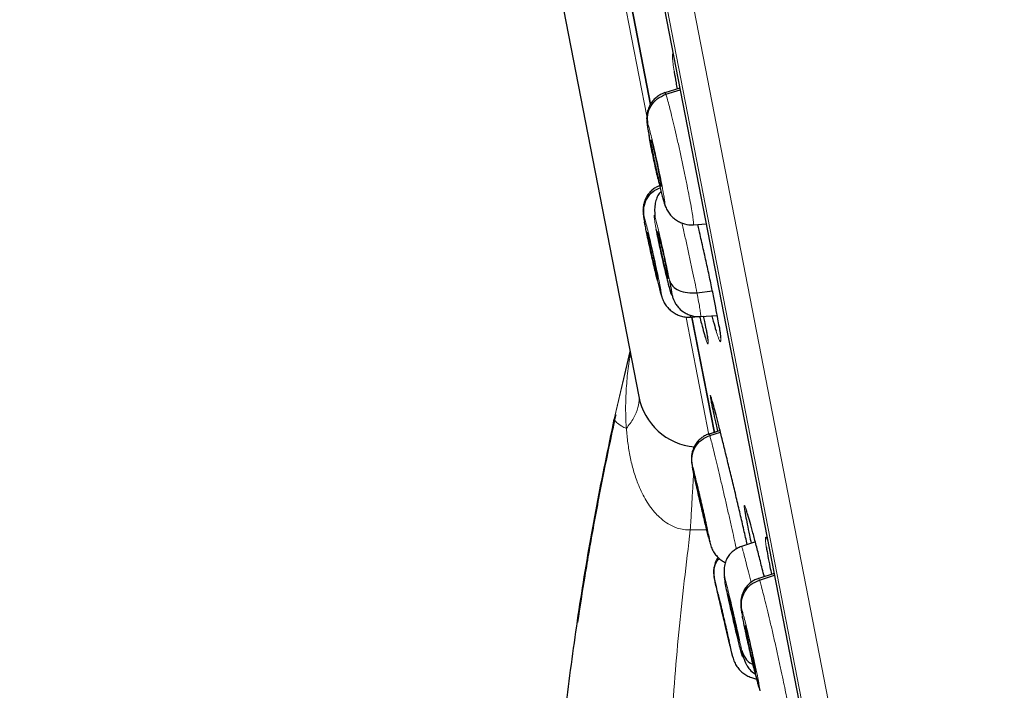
# Model space of a CAD drawing. Header units: millimetres. Extents: x 8 to 2427, y 12 to 2587.
# Tile 81 of 154: x 468 to 486, y 1813 to 1826. Entities that reach past the tile are written whole.
import ezdxf

# ---------------------------------------------------------------- set-up
doc = ezdxf.new("R2010")
doc.units = ezdxf.units.MM

msp = doc.modelspace()

# ---------------------------------------------------------------- linework, layer by layer
at = {"color": 252, "linetype": 'Continuous', "lineweight": 0}
for p, q in [((467.925, 1889.59), (485.857, 1797.336)), ((485.288, 1797.698), (467.532, 1889.041)), ((467.622, 1888.303), (485.095, 1798.415)), ((478.767, 1827.244), (479.347, 1824.259)), ((480.086, 1820.462), (480.515, 1818.254)), ((478.734, 1818.545), (479.029, 1819.822)), ((478.734, 1818.545), (479.03, 1819.817)), ((480.475, 1816.463), (480.166, 1816.462))]:
    msp.add_line(p, q, dxfattribs=at)
at = {"color": 7, "linetype": 'Continuous', "lineweight": 30}
for p, q in [((467.628, 1888.268), (485.087, 1798.45)), ((469.928, 1866.641), (479.194, 1818.974)), ((478.879, 1827.242), (479.416, 1824.478)), ((479.417, 1824.474), (478.879, 1827.239)), ((479.967, 1824.786), (479.685, 1824.694)), ((479.704, 1824.668), (479.973, 1824.755)), ((479.615, 1822.924), (479.61, 1822.935)), ((479.673, 1822.632), (479.695, 1822.561)), ((480.226, 1822.212), (480.465, 1822.228)), ((480.225, 1822.218), (480.223, 1822.21)), ((479.576, 1821.923), (479.596, 1821.929)), ((479.555, 1821.184), (479.55, 1821.194)), ((480.29, 1820.931), (480.582, 1820.964)), ((479.616, 1820.892), (479.63, 1820.85)), ((480.156, 1820.5), (480.182, 1820.502)), ((480.17, 1820.478), (480.169, 1820.471)), ((480.171, 1820.472), (480.417, 1820.489)), ((480.619, 1818.291), (480.195, 1820.47)), ((480.196, 1820.466), (480.619, 1818.29)), ((480.36, 1820.481), (480.673, 1820.503)), ((480.488, 1820.094), (480.491, 1820.076)), ((479.126, 1819.336), (479.129, 1819.321)), ((480.559, 1818.955), (480.56, 1818.952)), ((480.726, 1818.333), (480.522, 1818.267)), ((480.533, 1818.239), (480.733, 1818.303)), ((480.474, 1816.501), (480.47, 1816.512)), ((480.539, 1816.21), (480.547, 1816.186)), ((481.391, 1816.234), (481.129, 1816.149)), ((480.824, 1815.46), (480.822, 1815.544)), ((481.745, 1815.639), (481.454, 1815.545)), ((481.468, 1815.517), (481.751, 1815.608)), ((480.888, 1815.198), (480.897, 1815.201)), ((480.897, 1814.363), (480.894, 1814.374)), ((481.399, 1813.777), (481.394, 1813.788)), ((481.461, 1813.486), (481.476, 1813.44))]:
    msp.add_line(p, q, dxfattribs=at)
msp.add_arc((480.352, 1819.199), 1.18, 191, 264.6466, dxfattribs=at)
at = {"color": 252, "linetype": 'Continuous', "lineweight": 0}
for points, knots in [([(478.116, 1891.756), (478.12, 1891.734), (478.129, 1891.689), (478.199, 1891.328), (478.311, 1890.754), (478.467, 1889.948), (478.667, 1888.92), (478.909, 1887.674), (479.193, 1886.217), (479.516, 1884.555), (479.877, 1882.698), (480.274, 1880.653), (480.706, 1878.432), (481.17, 1876.046), (481.663, 1873.506), (482.184, 1870.826), (482.73, 1868.019), (483.298, 1865.098), (483.885, 1862.079), (484.488, 1858.977), (485.104, 1855.807), (485.73, 1852.585), (486.363, 1849.327), (487, 1846.05), (487.638, 1842.77), (488.273, 1839.503), (488.902, 1836.266), (489.522, 1833.075), (490.131, 1829.946), (490.724, 1826.895), (491.299, 1823.937), (491.853, 1821.087), (492.383, 1818.358), (492.887, 1815.766), (493.362, 1813.322), (493.806, 1811.04), (494.216, 1808.929), (494.59, 1807.002), (494.928, 1805.267), (495.225, 1803.738), (495.485, 1802.401), (495.622, 1801.694), (495.691, 1801.34)], [0, 0, 0, 0, 0.025, 0.05, 0.075, 0.1, 0.125, 0.15, 0.175, 0.2, 0.225, 0.25, 0.275, 0.3, 0.325, 0.35, 0.375, 0.4, 0.425, 0.45, 0.475, 0.5, 0.525, 0.55, 0.575, 0.6, 0.625, 0.65, 0.675, 0.7, 0.725, 0.75, 0.775, 0.8, 0.825, 0.85, 0.875, 0.9, 0.925, 0.95, 0.975, 1, 1, 1, 1]), ([(497.148, 1802.229), (497.11, 1802.426), (497.033, 1802.819), (496.902, 1803.493), (496.76, 1804.224), (496.605, 1805.02), (496.44, 1805.872), (496.264, 1806.778), (496.078, 1807.735), (495.881, 1808.748), (495.672, 1809.822), (495.452, 1810.956), (495.22, 1812.151), (494.978, 1813.397), (494.726, 1814.692), (494.466, 1816.027), (494.2, 1817.399), (493.927, 1818.803), (493.646, 1820.247), (493.356, 1821.738), (493.058, 1823.273), (492.751, 1824.852), (492.438, 1826.463), (492.119, 1828.103), (491.796, 1829.762), (491.471, 1831.435), (491.144, 1833.12), (490.813, 1834.824), (490.476, 1836.555), (490.135, 1838.311), (489.789, 1840.088), (489.442, 1841.875), (489.094, 1843.667), (488.747, 1845.45), (488.403, 1847.221), (488.061, 1848.978), (487.721, 1850.728), (487.381, 1852.479), (487.041, 1854.228), (486.702, 1855.971), (486.366, 1857.696), (486.035, 1859.402), (485.71, 1861.074), (485.391, 1862.712), (485.08, 1864.315), (484.774, 1865.889), (484.472, 1867.442), (484.175, 1868.971), (483.883, 1870.472), (483.599, 1871.935), (483.323, 1873.356), (483.056, 1874.725), (482.801, 1876.04), (482.556, 1877.301), (482.32, 1878.514), (482.093, 1879.684), (481.874, 1880.808), (481.665, 1881.885), (481.467, 1882.904), (481.28, 1883.865), (481.106, 1884.76), (480.945, 1885.589), (480.796, 1886.352), (480.66, 1887.052), (480.536, 1887.693), (480.423, 1888.271), (480.323, 1888.785), (480.237, 1889.231), (480.163, 1889.609), (480.103, 1889.917), (480.057, 1890.156), (480.024, 1890.325), (480.004, 1890.431), (480.001, 1890.444), (480, 1890.451)], [0, 0, 0, 0, 0.013945, 0.02789, 0.041835, 0.055781, 0.069728, 0.083426, 0.097126, 0.110826, 0.124528, 0.138481, 0.152437, 0.166395, 0.180356, 0.194319, 0.208035, 0.221754, 0.235476, 0.249202, 0.263181, 0.277165, 0.291153, 0.305146, 0.319147, 0.332905, 0.346672, 0.360448, 0.374234, 0.388281, 0.402337, 0.416398, 0.430461, 0.444524, 0.458331, 0.472132, 0.485923, 0.499702, 0.513718, 0.527724, 0.541722, 0.555714, 0.569704, 0.583443, 0.597184, 0.610928, 0.624677, 0.638684, 0.652696, 0.666713, 0.680732, 0.694752, 0.708523, 0.722296, 0.73607, 0.749845, 0.763872, 0.777899, 0.791927, 0.805955, 0.819984, 0.833763, 0.847543, 0.861323, 0.875104, 0.88909, 0.903078, 0.917066, 0.931055, 0.945045, 0.958784, 0.972523, 0.986262, 1, 1, 1, 1]), ([(479.841, 1825.437), (479.839, 1825.438), (479.83, 1825.441), (479.829, 1825.4), (479.832, 1825.331), (479.841, 1825.243), (479.854, 1825.155), (479.861, 1825.103)], [0, 0, 0, 0, 0.101756, 0.386343, 0.564522, 0.7427, 1, 1, 1, 1]), ([(479.688, 1824.695), (479.688, 1824.697), (479.689, 1824.705), (479.697, 1824.685), (479.704, 1824.668)], [0, 0, 0, 0, 0.140177, 1, 1, 1, 1]), ([(479.704, 1824.668), (479.711, 1824.646), (479.727, 1824.602), (479.761, 1824.478), (479.802, 1824.318), (479.849, 1824.125), (479.9, 1823.906), (479.954, 1823.669), (480.007, 1823.424), (480.058, 1823.181), (480.105, 1822.947), (480.147, 1822.733), (480.182, 1822.546), (480.208, 1822.395), (480.223, 1822.287), (480.229, 1822.226), (480.226, 1822.22), (480.225, 1822.218)], [0, 0, 0, 0, 0.069104, 0.138118, 0.20716, 0.276178, 0.345188, 0.414138, 0.483053, 0.55206, 0.621064, 0.689977, 0.758926, 0.827935, 0.896953, 0.965996, 1, 1, 1, 1]), ([(479.398, 1823.835), (479.394, 1823.854), (479.387, 1823.894), (479.378, 1823.943), (479.372, 1823.98), (479.364, 1824.026), (479.357, 1824.077), (479.354, 1824.117), (479.356, 1824.131), (479.364, 1824.114), (479.367, 1824.105)], [0, 0, 0, 0, 0.087507, 0.183998, 0.253015, 0.301243, 0.475846, 0.650504, 0.82504, 1, 1, 1, 1]), ([(479.367, 1824.105), (479.374, 1824.086), (479.387, 1824.047), (479.418, 1823.93), (479.455, 1823.778), (479.497, 1823.597), (479.541, 1823.401), (479.583, 1823.202), (479.62, 1823.015), (479.651, 1822.852), (479.673, 1822.724), (479.685, 1822.641), (479.686, 1822.604), (479.677, 1822.623), (479.673, 1822.632)], [0, 0, 0, 0, 0.083335, 0.166666, 0.249999, 0.333329, 0.416664, 0.500001, 0.583335, 0.666673, 0.750003, 0.833335, 0.916665, 1, 1, 1, 1]), ([(479.673, 1822.632), (479.668, 1822.645), (479.659, 1822.671), (479.638, 1822.747), (479.613, 1822.844), (479.586, 1822.954), (479.567, 1823.036), (479.558, 1823.073)], [0, 0, 0, 0, 0.207672, 0.414642, 0.621537, 0.828214, 1, 1, 1, 1]), ([(479.303, 1822.264), (479.299, 1822.288), (479.291, 1822.337), (479.286, 1822.375), (479.286, 1822.388), (479.293, 1822.371), (479.296, 1822.362)], [0, 0, 0, 0, 0.249882, 0.499836, 0.749612, 1, 1, 1, 1]), ([(479.296, 1822.362), (479.302, 1822.343), (479.314, 1822.304), (479.344, 1822.187), (479.381, 1822.035), (479.424, 1821.854), (479.469, 1821.658), (479.512, 1821.46), (479.552, 1821.273), (479.586, 1821.11), (479.61, 1820.983), (479.624, 1820.9), (479.628, 1820.864), (479.62, 1820.883), (479.616, 1820.892)], [0, 0, 0, 0, 0.083334, 0.166666, 0.249998, 0.333329, 0.416665, 0.5, 0.583333, 0.666663, 0.75, 0.833335, 0.916666, 1, 1, 1, 1]), ([(479.525, 1822.121), (479.516, 1822.169), (479.498, 1822.264), (479.484, 1822.355), (479.48, 1822.4), (479.488, 1822.392), (479.507, 1822.333), (479.536, 1822.227), (479.572, 1822.081), (479.614, 1821.905), (479.658, 1821.711), (479.701, 1821.513), (479.742, 1821.32), (479.763, 1821.213), (479.774, 1821.159)], [0, 0, 0, 0, 0.083336, 0.16667, 0.250005, 0.333339, 0.416673, 0.500003, 0.583336, 0.666668, 0.750003, 0.833337, 0.916667, 1, 1, 1, 1]), ([(480.006, 1822.245), (480.019, 1822.19), (480.049, 1822.062), (480.099, 1821.841), (480.153, 1821.596), (480.204, 1821.356), (480.252, 1821.127), (480.277, 1820.996), (480.29, 1820.931)], [0, 0, 0, 0, 0.127441, 0.30188, 0.476342, 0.650865, 0.825313, 1, 1, 1, 1]), ([(479.616, 1820.892), (479.612, 1820.905), (479.604, 1820.932), (479.584, 1821.008), (479.561, 1821.097), (479.544, 1821.169), (479.536, 1821.201)], [0, 0, 0, 0, 0.26374, 0.526579, 0.789324, 1, 1, 1, 1]), ([(480.29, 1820.931), (480.302, 1820.871), (480.325, 1820.751), (480.348, 1820.618), (480.361, 1820.527), (480.365, 1820.482), (480.36, 1820.486), (480.359, 1820.487)], [0, 0, 0, 0, 0.224279, 0.44825, 0.672318, 0.896307, 1, 1, 1, 1]), ([(480.169, 1820.505), (480.17, 1820.498), (480.172, 1820.48), (480.171, 1820.479), (480.17, 1820.478)], [0, 0, 0, 0, 0.357471, 1, 1, 1, 1]), ([(480.46, 1820.053), (480.469, 1820.027), (480.487, 1819.973), (480.501, 1819.955), (480.503, 1819.986), (480.494, 1820.059), (480.48, 1820.151), (480.468, 1820.216), (480.463, 1820.249)], [0, 0, 0, 0, 0.183329, 0.376154, 0.568821, 0.761487, 0.880743, 1, 1, 1, 1]), ([(480.653, 1820.209), (480.665, 1820.17), (480.692, 1820.086), (480.719, 1820.019), (480.738, 1819.997), (480.743, 1820.03), (480.737, 1820.104), (480.725, 1820.195), (480.715, 1820.26), (480.71, 1820.293)], [0, 0, 0, 0, 0.145399, 0.308935, 0.47247, 0.635864, 0.799257, 0.899629, 1, 1, 1, 1]), ([(478.962, 1818.37), (478.958, 1818.421), (478.947, 1818.596), (478.946, 1818.895), (478.968, 1819.267), (478.999, 1819.562), (479.029, 1819.732), (479.037, 1819.778)], [0, 0, 0, 0, 0.110394, 0.372178, 0.635021, 0.900628, 1, 1, 1, 1]), ([(479.203, 1818.945), (479.199, 1818.886), (479.189, 1818.764), (479.108, 1818.568), (479.01, 1818.436), (478.962, 1818.37)], [0, 0, 0, 0, 0.322138, 0.661069, 1, 1, 1, 1]), ([(480.555, 1818.969), (480.552, 1818.976), (480.543, 1819.004), (480.54, 1819.001), (480.545, 1818.964), (480.547, 1818.947)], [0, 0, 0, 0, 0.1667939, 0.6130079, 1, 1, 1, 1]), ([(478.962, 1818.37), (478.931, 1818.386), (478.852, 1818.427), (478.766, 1818.488), (478.744, 1818.526), (478.734, 1818.545)], [0, 0, 0, 0, 0.24172, 0.631096, 1, 1, 1, 1]), ([(480.166, 1816.462), (480.166, 1816.462), (480.125, 1816.461), (480.042, 1816.466), (479.94, 1816.489), (479.83, 1816.53), (479.712, 1816.594), (479.59, 1816.691), (479.486, 1816.8), (479.396, 1816.916), (479.285, 1817.093), (479.181, 1817.315), (479.092, 1817.581), (479.03, 1817.838), (478.986, 1818.102), (478.968, 1818.28), (478.962, 1818.37), (478.962, 1818.37)], [0, 0, 0, 0, 0.000024, 0.048705, 0.098899, 0.12362, 0.189736, 0.258226, 0.310537, 0.372985, 0.436053, 0.565389, 0.672398, 0.780202, 0.889869, 0.999976, 1, 1, 1, 1]), ([(480.522, 1818.267), (480.522, 1818.268), (480.521, 1818.276), (480.527, 1818.256), (480.533, 1818.239)], [0, 0, 0, 0, 0.130119, 1, 1, 1, 1]), ([(480.533, 1818.239), (480.539, 1818.216), (480.552, 1818.172), (480.584, 1818.047), (480.623, 1817.887), (480.67, 1817.693), (480.722, 1817.475), (480.778, 1817.238), (480.834, 1816.994), (480.889, 1816.752), (480.942, 1816.519), (480.989, 1816.308), (481.019, 1816.168), (481.031, 1816.111), (481.033, 1816.104)], [0, 0, 0, 0, 0.089803, 0.179483, 0.269202, 0.358889, 0.448566, 0.538167, 0.627722, 0.717395, 0.807065, 0.896615, 0.986215, 1, 1, 1, 1]), ([(480.206, 1817.647), (480.203, 1817.662), (480.198, 1817.692), (480.197, 1817.703), (480.202, 1817.686), (480.205, 1817.677)], [0, 0, 0, 0, 0.333214, 0.666192, 1, 1, 1, 1]), ([(480.205, 1817.677), (480.211, 1817.658), (480.221, 1817.619), (480.251, 1817.501), (480.288, 1817.349), (480.331, 1817.168), (480.377, 1816.972), (480.422, 1816.775), (480.464, 1816.588), (480.499, 1816.426), (480.526, 1816.299), (480.543, 1816.217), (480.548, 1816.181), (480.542, 1816.2), (480.539, 1816.21)], [0, 0, 0, 0, 0.083333, 0.166663, 0.249999, 0.333334, 0.416669, 0.499998, 0.58333, 0.666662, 0.749996, 0.83333, 0.916664, 1, 1, 1, 1]), ([(480.228, 1817.538), (480.227, 1817.511), (480.22, 1817.402), (480.206, 1817.16), (480.187, 1816.826), (480.173, 1816.583), (480.166, 1816.462)], [0, 0, 0, 0, 0.096798, 0.397865, 0.698933, 1, 1, 1, 1]), ([(481.219, 1816.84), (481.217, 1816.846), (481.204, 1816.889), (481.19, 1816.919), (481.18, 1816.922), (481.182, 1816.881), (481.19, 1816.831), (481.193, 1816.814)], [0, 0, 0, 0, 0.047931, 0.31798, 0.587707, 0.857433, 1, 1, 1, 1]), ([(480.166, 1816.462), (480.089, 1815.82), (479.936, 1814.538), (479.789, 1812.608), (479.705, 1810.68), (479.688, 1808.755), (479.738, 1806.834), (479.851, 1804.953), (480.023, 1803.116), (480.25, 1801.324), (480.536, 1799.543), (480.874, 1797.775), (481.148, 1796.608), (481.285, 1796.025)], [0, 0, 0, 0, 0.094218, 0.188263, 0.281988, 0.375475, 0.468829, 0.562137, 0.650032, 0.737764, 0.825344, 0.912777, 1, 1, 1, 1]), ([(480.539, 1816.21), (480.535, 1816.223), (480.528, 1816.248), (480.515, 1816.301), (480.508, 1816.327)], [0, 0, 0, 0, 0.509151, 1, 1, 1, 1]), ([(481.629, 1816.239), (481.626, 1816.247), (481.61, 1816.292), (481.593, 1816.323), (481.579, 1816.327), (481.579, 1816.281), (481.586, 1816.216), (481.593, 1816.167), (481.596, 1816.145)], [0, 0, 0, 0, 0.053637, 0.282441, 0.510954, 0.739467, 0.882176, 1, 1, 1, 1]), ([(481.13, 1816.144), (481.13, 1816.146), (481.13, 1816.155), (481.141, 1816.125), (481.163, 1816.05), (481.196, 1815.928), (481.237, 1815.766), (481.276, 1815.611), (481.301, 1815.505), (481.309, 1815.472)], [0, 0, 0, 0, 0.047103, 0.222257, 0.397388, 0.572371, 0.747263, 0.922385, 1, 1, 1, 1]), ([(480.624, 1815.528), (480.621, 1815.542), (480.614, 1815.57), (480.62, 1815.55), (480.622, 1815.539)], [0, 0, 0, 0, 0.477977, 1, 1, 1, 1]), ([(480.824, 1815.46), (480.818, 1815.491), (480.807, 1815.553), (480.804, 1815.584), (480.812, 1815.566), (480.832, 1815.497), (480.862, 1815.382), (480.9, 1815.23), (480.943, 1815.049), (480.989, 1814.853), (481.034, 1814.655), (481.075, 1814.469), (481.11, 1814.305), (481.126, 1814.226), (481.134, 1814.187)], [0, 0, 0, 0, 0.0833363, 0.1666704, 0.2500048, 0.3333392, 0.4166733, 0.5000028, 0.5833357, 0.6666683, 0.7500026, 0.8333373, 0.9166672, 1, 1, 1, 1]), ([(481.454, 1815.545), (481.454, 1815.546), (481.455, 1815.554), (481.462, 1815.534), (481.468, 1815.517)], [0, 0, 0, 0, 0.1360443, 1, 1, 1, 1]), ([(480.622, 1815.539), (480.627, 1815.519), (480.637, 1815.48), (480.665, 1815.362), (480.701, 1815.21), (480.744, 1815.029), (480.79, 1814.833), (480.836, 1814.635), (480.879, 1814.449), (480.916, 1814.288), (480.945, 1814.161), (480.964, 1814.079), (480.972, 1814.044), (480.967, 1814.063), (480.964, 1814.073)], [0, 0, 0, 0, 0.083336, 0.166671, 0.250006, 0.333341, 0.416672, 0.500004, 0.583338, 0.666666, 0.750003, 0.833337, 0.916667, 1, 1, 1, 1]), ([(481.468, 1815.517), (481.475, 1815.495), (481.49, 1815.451), (481.524, 1815.326), (481.565, 1815.166), (481.613, 1814.973), (481.665, 1814.755), (481.72, 1814.518), (481.776, 1814.274), (481.83, 1814.031), (481.88, 1813.799), (481.926, 1813.584), (481.963, 1813.399), (481.992, 1813.248), (482.011, 1813.14), (482.019, 1813.08), (482.017, 1813.074), (482.017, 1813.072)], [0, 0, 0, 0, 0.069115, 0.138138, 0.20719, 0.276218, 0.345237, 0.414198, 0.483125, 0.552142, 0.621157, 0.690078, 0.759037, 0.828057, 0.897084, 0.966138, 1, 1, 1, 1]), ([(481.147, 1814.839), (481.146, 1814.845), (481.14, 1814.879), (481.132, 1814.928), (481.126, 1814.968), (481.128, 1814.981), (481.134, 1814.964), (481.137, 1814.955)], [0, 0, 0, 0, 0.05269, 0.289406, 0.526191, 0.762807, 1, 1, 1, 1]), ([(481.137, 1814.955), (481.144, 1814.936), (481.156, 1814.897), (481.187, 1814.78), (481.225, 1814.628), (481.268, 1814.447), (481.313, 1814.251), (481.357, 1814.053), (481.398, 1813.866), (481.431, 1813.704), (481.456, 1813.576), (481.47, 1813.494), (481.473, 1813.457), (481.465, 1813.476), (481.461, 1813.486)], [0, 0, 0, 0, 0.0833342, 0.1666658, 0.2499985, 0.3333295, 0.4166651, 0.5000004, 0.5833328, 0.6666635, 0.7499998, 0.8333351, 0.9166655, 1, 1, 1, 1]), ([(481.461, 1813.486), (481.457, 1813.499), (481.448, 1813.525), (481.428, 1813.601), (481.404, 1813.693), (481.385, 1813.768), (481.377, 1813.804)], [0, 0, 0, 0, 0.258326, 0.515768, 0.773119, 1, 1, 1, 1])]:
    msp.add_open_spline(points, degree=3, knots=knots, dxfattribs=at)
at = {"color": 7, "linetype": 'Continuous', "lineweight": 30}
for points, knots in [([(479.861, 1825.103), (479.862, 1825.098), (479.87, 1825.039), (479.888, 1824.928), (479.91, 1824.808), (479.917, 1824.77)], [0, 0, 0, 0, 0.058867, 0.698983, 1, 1, 1, 1]), ([(479.687, 1824.699), (479.663, 1824.69), (479.615, 1824.672), (479.547, 1824.63), (479.482, 1824.574), (479.426, 1824.505), (479.39, 1824.437), (479.368, 1824.377), (479.356, 1824.332), (479.348, 1824.289), (479.344, 1824.247), (479.343, 1824.206), (479.346, 1824.158), (479.352, 1824.097), (479.366, 1824.009), (479.381, 1823.921), (479.393, 1823.857), (479.396, 1823.844)], [0, 0, 0, 0, 0.0602211, 0.1212304, 0.1849968, 0.2546798, 0.3272388, 0.3628744, 0.3985817, 0.4362478, 0.4786635, 0.5288708, 0.5897257, 0.6919833, 0.8195081, 0.963631, 1, 1, 1, 1]), ([(479.367, 1824.105), (479.362, 1824.164), (479.351, 1824.283), (479.418, 1824.453), (479.536, 1824.594), (479.648, 1824.643), (479.704, 1824.668)], [0, 0, 0, 0, 0.249662, 0.499977, 0.749944, 1, 1, 1, 1]), ([(479.558, 1823.073), (479.557, 1823.08), (479.545, 1823.132), (479.521, 1823.238), (479.489, 1823.386), (479.457, 1823.534), (479.432, 1823.656), (479.417, 1823.731), (479.411, 1823.767), (479.407, 1823.785), (479.405, 1823.797), (479.403, 1823.806), (479.401, 1823.817), (479.399, 1823.828), (479.398, 1823.835)], [0, 0, 0, 0, 0.030702, 0.213901, 0.397713, 0.581625, 0.765532, 0.868401, 0.895339, 0.922267, 0.949183, 0.951049, 0.964336, 1, 1, 1, 1]), ([(479.61, 1822.935), (479.607, 1822.943), (479.601, 1822.959), (479.585, 1823.019), (479.563, 1823.105), (479.539, 1823.209), (479.52, 1823.292), (479.501, 1823.379), (479.483, 1823.466), (479.466, 1823.549), (479.451, 1823.625), (479.439, 1823.69), (479.427, 1823.762), (479.425, 1823.788), (479.423, 1823.805)], [0, 0, 0, 0, 0.071662, 0.143174, 0.286063, 0.357661, 0.428943, 0.500193, 0.571597, 0.642997, 0.714239, 0.785514, 0.85711, 1, 1, 1, 1]), ([(479.424, 1823.809), (479.424, 1823.81), (479.424, 1823.816), (479.428, 1823.808), (479.43, 1823.802)], [0, 0, 0, 0, 0.333693, 1, 1, 1, 1]), ([(479.43, 1823.802), (479.433, 1823.794), (479.438, 1823.778), (479.455, 1823.718), (479.476, 1823.632), (479.5, 1823.528), (479.519, 1823.445), (479.538, 1823.358), (479.556, 1823.271), (479.573, 1823.188), (479.588, 1823.112), (479.6, 1823.047), (479.612, 1822.977), (479.618, 1822.934), (479.616, 1822.929), (479.616, 1822.928)], [0, 0, 0, 0, 0.069116, 0.138087, 0.275902, 0.344957, 0.413707, 0.482425, 0.551293, 0.620158, 0.688869, 0.757613, 0.826666, 0.964481, 1, 1, 1, 1]), ([(479.56, 1823.066), (479.566, 1823.04), (479.581, 1822.973), (479.605, 1822.874), (479.631, 1822.771), (479.655, 1822.682), (479.677, 1822.607), (479.688, 1822.575), (479.694, 1822.559)], [0, 0, 0, 0, 0.108711, 0.281791, 0.457167, 0.635135, 0.815894, 1, 1, 1, 1]), ([(479.588, 1822.946), (479.573, 1822.94), (479.533, 1822.925), (479.473, 1822.886), (479.408, 1822.83), (479.352, 1822.76), (479.317, 1822.69), (479.296, 1822.629), (479.284, 1822.583), (479.277, 1822.539), (479.273, 1822.478), (479.277, 1822.421), (479.286, 1822.359), (479.294, 1822.312), (479.299, 1822.288)], [0, 0, 0, 0, 0.049687, 0.128756, 0.212273, 0.30465, 0.401022, 0.448095, 0.494792, 0.543311, 0.597106, 0.735714, 0.863012, 1, 1, 1, 1]), ([(479.296, 1822.362), (479.29, 1822.422), (479.278, 1822.54), (479.343, 1822.709), (479.453, 1822.843), (479.552, 1822.888), (479.597, 1822.908)], [0, 0, 0, 0, 0.263005, 0.525704, 0.787877, 1, 1, 1, 1]), ([(479.614, 1822.839), (479.598, 1822.82), (479.558, 1822.774), (479.522, 1822.69), (479.499, 1822.588), (479.491, 1822.476), (479.497, 1822.394), (479.499, 1822.353)], [0, 0, 0, 0, 0.137059, 0.335562, 0.55059, 0.781419, 1, 1, 1, 1]), ([(479.69, 1822.57), (479.702, 1822.541), (479.727, 1822.483), (479.776, 1822.411), (479.834, 1822.348), (479.903, 1822.295), (479.978, 1822.253), (480.084, 1822.212), (480.168, 1822.209), (480.224, 1822.207)], [0, 0, 0, 0, 0.143982, 0.286087, 0.419061, 0.541565, 0.657895, 0.77189, 1, 1, 1, 1]), ([(479.536, 1821.201), (479.534, 1821.209), (479.523, 1821.255), (479.499, 1821.355), (479.466, 1821.498), (479.433, 1821.646), (479.4, 1821.794), (479.374, 1821.916), (479.358, 1821.99), (479.351, 1822.026), (479.347, 1822.044), (479.344, 1822.057), (479.341, 1822.074), (479.334, 1822.105), (479.325, 1822.151), (479.316, 1822.198), (479.309, 1822.236), (479.305, 1822.255), (479.303, 1822.264)], [0, 0, 0, 0, 0.023985, 0.14541, 0.267165, 0.389327, 0.511556, 0.633778, 0.702146, 0.720049, 0.737946, 0.755835, 0.759332, 0.789986, 0.850886, 0.911928, 0.958584, 1, 1, 1, 1]), ([(479.357, 1822.067), (479.357, 1822.069), (479.357, 1822.074), (479.36, 1822.066), (479.362, 1822.06)], [0, 0, 0, 0, 0.33247, 1, 1, 1, 1]), ([(479.55, 1821.194), (479.548, 1821.202), (479.543, 1821.218), (479.527, 1821.279), (479.505, 1821.365), (479.481, 1821.468), (479.462, 1821.552), (479.442, 1821.639), (479.423, 1821.725), (479.405, 1821.808), (479.389, 1821.884), (479.376, 1821.949), (479.363, 1822.021), (479.359, 1822.046), (479.357, 1822.063)], [0, 0, 0, 0, 0.071661, 0.143168, 0.286051, 0.357652, 0.428939, 0.500192, 0.571598, 0.642999, 0.71424, 0.785519, 0.857116, 1, 1, 1, 1]), ([(479.362, 1822.06), (479.364, 1822.052), (479.369, 1822.036), (479.385, 1821.976), (479.407, 1821.889), (479.431, 1821.786), (479.45, 1821.702), (479.47, 1821.616), (479.489, 1821.529), (479.507, 1821.447), (479.522, 1821.371), (479.536, 1821.306), (479.549, 1821.236), (479.556, 1821.193), (479.555, 1821.189), (479.555, 1821.188)], [0, 0, 0, 0, 0.069127, 0.138105, 0.275937, 0.345006, 0.413772, 0.482505, 0.551386, 0.620262, 0.688986, 0.757743, 0.826809, 0.964641, 1, 1, 1, 1]), ([(479.774, 1821.159), (479.783, 1821.111), (479.801, 1821.016), (479.816, 1820.925), (479.819, 1820.881), (479.812, 1820.888), (479.793, 1820.947), (479.764, 1821.053), (479.728, 1821.199), (479.686, 1821.375), (479.641, 1821.569), (479.598, 1821.768), (479.557, 1821.96), (479.536, 1822.067), (479.525, 1822.121)], [0, 0, 0, 0, 0.083333, 0.166663, 0.249997, 0.333332, 0.416664, 0.499997, 0.583327, 0.666661, 0.749995, 0.83333, 0.916664, 1, 1, 1, 1]), ([(479.576, 1821.923), (479.572, 1821.945), (479.564, 1821.987), (479.554, 1822.049), (479.55, 1822.082), (479.554, 1822.082), (479.56, 1822.066), (479.57, 1822.032), (479.583, 1821.983), (479.598, 1821.921), (479.616, 1821.849), (479.635, 1821.768), (479.661, 1821.654), (479.686, 1821.536), (479.709, 1821.427), (479.718, 1821.38), (479.723, 1821.357)], [0, 0, 0, 0, 0.0626841, 0.1252266, 0.2502061, 0.3128429, 0.375206, 0.437536, 0.4999994, 0.5624627, 0.6247926, 0.6871557, 0.7497927, 0.8747731, 0.937316, 1, 1, 1, 1]), ([(480.71, 1820.293), (480.702, 1820.338), (480.685, 1820.443), (480.646, 1820.648), (480.596, 1820.902), (480.537, 1821.183), (480.472, 1821.484), (480.402, 1821.795), (480.346, 1822.043), (480.313, 1822.18), (480.304, 1822.217)], [0, 0, 0, 0, 0.108238, 0.248428, 0.388617, 0.528735, 0.668853, 0.809021, 0.94919, 1, 1, 1, 1]), ([(479.723, 1821.357), (479.727, 1821.335), (479.735, 1821.293), (479.745, 1821.231), (479.749, 1821.198), (479.746, 1821.198), (479.739, 1821.214), (479.729, 1821.248), (479.716, 1821.297), (479.701, 1821.359), (479.683, 1821.431), (479.664, 1821.512), (479.638, 1821.627), (479.613, 1821.744), (479.59, 1821.853), (479.581, 1821.9), (479.576, 1821.923)], [0, 0, 0, 0, 0.062684, 0.125227, 0.250207, 0.312844, 0.375207, 0.437537, 0.500001, 0.562464, 0.624794, 0.687157, 0.749794, 0.874773, 0.937316, 1, 1, 1, 1]), ([(479.538, 1821.191), (479.541, 1821.179), (479.553, 1821.128), (479.573, 1821.05), (479.596, 1820.96), (479.616, 1820.887), (479.626, 1820.857), (479.63, 1820.842)], [0, 0, 0, 0, 0.071102, 0.298566, 0.529116, 0.762746, 1, 1, 1, 1]), ([(479.774, 1821.159), (479.791, 1821.122), (479.824, 1821.048), (479.947, 1820.969), (480.107, 1820.923), (480.229, 1820.928), (480.29, 1820.931)], [0, 0, 0, 0, 0.248385, 0.499438, 0.750533, 1, 1, 1, 1]), ([(479.628, 1820.85), (479.639, 1820.819), (479.662, 1820.759), (479.711, 1820.683), (479.769, 1820.618), (479.839, 1820.562), (479.916, 1820.517), (479.998, 1820.485), (480.084, 1820.467), (480.141, 1820.467), (480.17, 1820.468)], [0, 0, 0, 0, 0.142917, 0.284435, 0.417433, 0.539656, 0.655646, 0.769674, 0.884204, 1, 1, 1, 1]), ([(479.817, 1820.898), (479.824, 1820.875), (479.845, 1820.81), (479.873, 1820.745), (479.936, 1820.653), (480.007, 1820.586), (480.087, 1820.536), (480.165, 1820.503), (480.257, 1820.48), (480.325, 1820.481), (480.36, 1820.481)], [0, 0, 0, 0, 0.1132878, 0.3331792, 0.4507964, 0.5956843, 0.6816999, 0.7775811, 0.8836515, 1, 1, 1, 1]), ([(480.34, 1820.484), (480.352, 1820.438), (480.383, 1820.318), (480.422, 1820.177), (480.451, 1820.08), (480.46, 1820.055), (480.46, 1820.053)], [0, 0, 0, 0, 0.236362, 0.609009, 0.981655, 1, 1, 1, 1]), ([(480.463, 1820.249), (480.455, 1820.293), (480.442, 1820.363), (480.423, 1820.455), (480.417, 1820.489)], [0, 0, 0, 0, 0.6241718, 1, 1, 1, 1]), ([(480.57, 1820.496), (480.58, 1820.461), (480.609, 1820.354), (480.636, 1820.259), (480.651, 1820.214), (480.653, 1820.209)], [0, 0, 0, 0, 0.306578, 0.930748, 1, 1, 1, 1]), ([(480.465, 1820.234), (480.47, 1820.208), (480.478, 1820.157), (480.485, 1820.115), (480.488, 1820.096), (480.488, 1820.094)], [0, 0, 0, 0, 0.494326, 0.935815, 1, 1, 1, 1]), ([(480.707, 1820.305), (480.711, 1820.28), (480.72, 1820.227), (480.727, 1820.177), (480.731, 1820.142), (480.734, 1820.115), (480.736, 1820.094), (480.736, 1820.082), (480.736, 1820.083), (480.736, 1820.084)], [0, 0, 0, 0, 0.205186, 0.430846, 0.523962, 0.64339, 0.818954, 0.962227, 1, 1, 1, 1]), ([(480.491, 1820.076), (480.491, 1820.073), (480.493, 1820.058), (480.495, 1820.04), (480.496, 1820.025), (480.496, 1820.026), (480.496, 1820.026)], [0, 0, 0, 0, 0.076448, 0.504885, 0.856797, 1, 1, 1, 1]), ([(480.547, 1818.947), (480.547, 1818.945), (480.549, 1818.934), (480.558, 1818.885), (480.575, 1818.796), (480.605, 1818.652), (480.641, 1818.485), (480.668, 1818.361), (480.678, 1818.318)], [0, 0, 0, 0, 0.034003, 0.193791, 0.35358, 0.609571, 0.865563, 1, 1, 1, 1]), ([(481.238, 1816.184), (481.238, 1816.185), (481.219, 1816.269), (481.174, 1816.464), (481.106, 1816.761), (481.033, 1817.073), (480.958, 1817.385), (480.884, 1817.691), (480.813, 1817.983), (480.747, 1818.249), (480.688, 1818.485), (480.636, 1818.683), (480.595, 1818.836), (480.567, 1818.934), (480.558, 1818.959), (480.555, 1818.969)], [0, 0, 0, 0, 0.000488, 0.08633, 0.172172, 0.258091, 0.344011, 0.430008, 0.516005, 0.602047, 0.688088, 0.774122, 0.860155, 0.946131, 1, 1, 1, 1]), ([(478.372, 1795.978), (478.268, 1796.575), (478.058, 1797.768), (477.817, 1799.569), (477.628, 1801.377), (477.499, 1803.19), (477.427, 1805.006), (477.413, 1806.823), (477.456, 1808.588), (477.549, 1810.3), (477.689, 1811.959), (477.876, 1813.615), (478.112, 1815.267), (478.393, 1816.912), (478.621, 1818.001), (478.734, 1818.545)], [0, 0, 0, 0, 0.080062, 0.160166, 0.240259, 0.32034, 0.40043, 0.480459, 0.560377, 0.633581, 0.706792, 0.780071, 0.853439, 0.926789, 1, 1, 1, 1]), ([(478.76, 1818.632), (478.684, 1818.278), (478.537, 1817.587), (478.345, 1816.573), (478.179, 1815.623), (478.086, 1815.01), (478.042, 1814.719)], [0, 0, 0, 0, 0.272897, 0.532315, 0.778038, 1, 1, 1, 1]), ([(480.521, 1818.271), (480.497, 1818.262), (480.449, 1818.244), (480.38, 1818.2), (480.314, 1818.143), (480.259, 1818.071), (480.223, 1818), (480.203, 1817.937), (480.193, 1817.891), (480.187, 1817.846), (480.184, 1817.786), (480.19, 1817.729), (480.197, 1817.689), (480.202, 1817.666), (480.203, 1817.663)], [0, 0, 0, 0, 0.085262, 0.172457, 0.265519, 0.369526, 0.478117, 0.530953, 0.582982, 0.636384, 0.694763, 0.842904, 0.978159, 1, 1, 1, 1]), ([(480.205, 1817.677), (480.199, 1817.736), (480.186, 1817.854), (480.249, 1818.024), (480.366, 1818.165), (480.477, 1818.214), (480.533, 1818.239)], [0, 0, 0, 0, 0.250845, 0.500526, 0.749565, 1, 1, 1, 1]), ([(480.508, 1816.327), (480.508, 1816.328), (480.501, 1816.353), (480.484, 1816.425), (480.456, 1816.539), (480.424, 1816.673), (480.391, 1816.816), (480.356, 1816.964), (480.323, 1817.112), (480.295, 1817.233), (480.278, 1817.308), (480.271, 1817.343), (480.267, 1817.361), (480.264, 1817.374), (480.26, 1817.391), (480.253, 1817.422), (480.243, 1817.469), (480.233, 1817.517), (480.225, 1817.554), (480.215, 1817.6), (480.21, 1817.627), (480.206, 1817.647)], [0, 0, 0, 0, 0.00295, 0.093399, 0.183755, 0.274026, 0.364542, 0.455359, 0.546228, 0.637091, 0.687919, 0.701229, 0.714535, 0.727834, 0.730369, 0.753074, 0.798429, 0.846505, 0.881848, 0.909345, 1, 1, 1, 1]), ([(480.27, 1817.383), (480.27, 1817.384), (480.269, 1817.39), (480.272, 1817.381), (480.274, 1817.376)], [0, 0, 0, 0, 0.331316, 1, 1, 1, 1]), ([(480.47, 1816.512), (480.468, 1816.52), (480.463, 1816.536), (480.448, 1816.596), (480.427, 1816.683), (480.402, 1816.786), (480.383, 1816.869), (480.362, 1816.956), (480.343, 1817.042), (480.324, 1817.125), (480.307, 1817.2), (480.293, 1817.265), (480.278, 1817.337), (480.273, 1817.362), (480.27, 1817.379)], [0, 0, 0, 0, 0.07166, 0.143162, 0.28604, 0.357643, 0.428933, 0.500189, 0.571595, 0.642996, 0.714241, 0.785523, 0.857122, 1, 1, 1, 1]), ([(480.274, 1817.376), (480.276, 1817.368), (480.28, 1817.352), (480.296, 1817.291), (480.317, 1817.205), (480.342, 1817.101), (480.361, 1817.018), (480.381, 1816.931), (480.401, 1816.845), (480.42, 1816.762), (480.436, 1816.687), (480.451, 1816.622), (480.465, 1816.552), (480.474, 1816.51), (480.474, 1816.505), (480.474, 1816.504)], [0, 0, 0, 0, 0.069137, 0.138122, 0.27597, 0.345052, 0.413833, 0.48258, 0.551473, 0.620361, 0.689098, 0.757871, 0.82695, 0.964798, 1, 1, 1, 1]), ([(481.209, 1816.865), (481.209, 1816.865), (481.209, 1816.866), (481.212, 1816.859), (481.216, 1816.847), (481.222, 1816.831), (481.224, 1816.824)], [0, 0, 0, 0, 0.032606, 0.338138, 0.732595, 1, 1, 1, 1]), ([(481.193, 1816.814), (481.193, 1816.811), (481.196, 1816.789), (481.21, 1816.714), (481.237, 1816.574), (481.273, 1816.397), (481.302, 1816.262), (481.314, 1816.209)], [0, 0, 0, 0, 0.028402, 0.21426, 0.511553, 0.808847, 1, 1, 1, 1]), ([(481.559, 1815.579), (481.556, 1815.591), (481.528, 1815.706), (481.476, 1815.909), (481.407, 1816.176), (481.345, 1816.412), (481.29, 1816.608), (481.247, 1816.756), (481.228, 1816.814), (481.219, 1816.84)], [0, 0, 0, 0, 0.020838, 0.188855, 0.357044, 0.525233, 0.693469, 0.861705, 1, 1, 1, 1]), ([(480.513, 1816.306), (480.514, 1816.303), (480.522, 1816.27), (480.534, 1816.224), (480.542, 1816.195), (480.546, 1816.181)], [0, 0, 0, 0, 0.050332, 0.522351, 1, 1, 1, 1]), ([(480.545, 1816.185), (480.556, 1816.154), (480.578, 1816.091), (480.625, 1816.012), (480.684, 1815.944), (480.751, 1815.887), (480.802, 1815.858), (480.826, 1815.845)], [0, 0, 0, 0, 0.221447, 0.441308, 0.648707, 0.838948, 1, 1, 1, 1]), ([(481.129, 1816.149), (481.101, 1816.138), (481.045, 1816.116), (480.968, 1816.063), (480.899, 1815.995), (480.851, 1815.92), (480.818, 1815.832), (480.801, 1815.728), (480.8, 1815.608), (480.814, 1815.52), (480.821, 1815.476)], [0, 0, 0, 0, 0.0963753, 0.1906676, 0.2895435, 0.4069404, 0.544425, 0.6945109, 0.8486912, 1, 1, 1, 1]), ([(481.596, 1816.145), (481.597, 1816.14), (481.604, 1816.095), (481.625, 1815.974), (481.658, 1815.803), (481.685, 1815.672), (481.695, 1815.623)], [0, 0, 0, 0, 0.0404, 0.410034, 0.779668, 1, 1, 1, 1]), ([(480.688, 1815.943), (480.685, 1815.938), (480.661, 1815.907), (480.639, 1815.855), (480.619, 1815.792), (480.61, 1815.744), (480.605, 1815.699), (480.604, 1815.638), (480.61, 1815.592), (480.617, 1815.563), (480.619, 1815.553)], [0, 0, 0, 0, 0.035533, 0.231629, 0.326736, 0.419821, 0.514322, 0.61619, 0.870203, 1, 1, 1, 1]), ([(480.622, 1815.539), (480.616, 1815.597), (480.604, 1815.713), (480.644, 1815.853), (480.698, 1815.91), (480.711, 1815.924)], [0, 0, 0, 0, 0.43232, 0.861457, 1, 1, 1, 1]), ([(481.453, 1815.549), (481.429, 1815.54), (481.381, 1815.522), (481.313, 1815.479), (481.248, 1815.422), (481.192, 1815.353), (481.157, 1815.283), (481.136, 1815.223), (481.125, 1815.177), (481.118, 1815.133), (481.114, 1815.072), (481.118, 1815.015), (481.127, 1814.947), (481.135, 1814.898), (481.143, 1814.857), (481.144, 1814.853)], [0, 0, 0, 0, 0.072302, 0.145768, 0.223161, 0.308543, 0.397595, 0.441144, 0.484437, 0.529571, 0.579792, 0.709651, 0.829059, 0.979696, 1, 1, 1, 1]), ([(480.964, 1814.073), (480.959, 1814.093), (480.95, 1814.132), (480.922, 1814.25), (480.886, 1814.402), (480.843, 1814.583), (480.797, 1814.779), (480.751, 1814.977), (480.708, 1815.162), (480.67, 1815.325), (480.642, 1815.447), (480.626, 1815.516), (480.624, 1815.527), (480.624, 1815.528)], [0, 0, 0, 0, 0.099163, 0.198323, 0.29749, 0.396656, 0.495821, 0.594981, 0.694143, 0.793306, 0.892471, 0.991636, 1, 1, 1, 1]), ([(481.134, 1814.187), (481.14, 1814.156), (481.152, 1814.094), (481.155, 1814.063), (481.146, 1814.081), (481.126, 1814.15), (481.097, 1814.265), (481.059, 1814.418), (481.016, 1814.598), (480.97, 1814.794), (480.925, 1814.992), (480.883, 1815.178), (480.848, 1815.342), (480.832, 1815.421), (480.824, 1815.46)], [0, 0, 0, 0, 0.083333, 0.166663, 0.249997, 0.333332, 0.416664, 0.499997, 0.583327, 0.666661, 0.749995, 0.83333, 0.916664, 1, 1, 1, 1]), ([(481.137, 1814.955), (481.131, 1815.014), (481.119, 1815.132), (481.184, 1815.302), (481.301, 1815.443), (481.412, 1815.492), (481.468, 1815.517)], [0, 0, 0, 0, 0.2503223, 0.5002853, 0.7497272, 1, 1, 1, 1]), ([(480.69, 1815.245), (480.69, 1815.247), (480.689, 1815.252), (480.691, 1815.243), (480.693, 1815.238)], [0, 0, 0, 0, 0.330136, 1, 1, 1, 1]), ([(480.894, 1814.374), (480.892, 1814.382), (480.888, 1814.399), (480.873, 1814.459), (480.853, 1814.546), (480.828, 1814.649), (480.809, 1814.733), (480.789, 1814.82), (480.768, 1814.906), (480.749, 1814.988), (480.732, 1815.063), (480.717, 1815.128), (480.7, 1815.2), (480.695, 1815.225), (480.691, 1815.241)], [0, 0, 0, 0, 0.071659, 0.143157, 0.286031, 0.357634, 0.428926, 0.500181, 0.571587, 0.642991, 0.714239, 0.785525, 0.857127, 1, 1, 1, 1]), ([(480.693, 1815.238), (480.695, 1815.229), (480.698, 1815.213), (480.713, 1815.153), (480.734, 1815.066), (480.758, 1814.963), (480.777, 1814.879), (480.798, 1814.792), (480.818, 1814.706), (480.837, 1814.624), (480.854, 1814.549), (480.87, 1814.484), (480.885, 1814.414), (480.895, 1814.372), (480.896, 1814.368), (480.896, 1814.367)], [0, 0, 0, 0, 0.069149, 0.138142, 0.27601, 0.345106, 0.4139, 0.482659, 0.551564, 0.620466, 0.689218, 0.758007, 0.827101, 0.96497, 1, 1, 1, 1]), ([(480.879, 1815.257), (480.88, 1815.258), (480.88, 1815.261), (480.89, 1815.228), (480.901, 1815.187), (480.916, 1815.129), (480.933, 1815.061), (480.951, 1814.983), (480.971, 1814.899), (480.991, 1814.812), (481.017, 1814.698), (481.041, 1814.589), (481.06, 1814.499), (481.067, 1814.465), (481.07, 1814.449)], [0, 0, 0, 0, 0.100332, 0.175489, 0.250318, 0.325107, 0.400056, 0.475005, 0.549794, 0.624623, 0.69978, 0.849742, 0.924786, 1, 1, 1, 1]), ([(481.076, 1814.394), (481.073, 1814.402), (481.068, 1814.418), (481.057, 1814.461), (481.042, 1814.518), (481.025, 1814.586), (481.007, 1814.664), (480.987, 1814.748), (480.967, 1814.835), (480.941, 1814.949), (480.917, 1815.058), (480.898, 1815.148), (480.891, 1815.182), (480.888, 1815.198)], [0, 0, 0, 0, 0.083539, 0.166713, 0.249842, 0.333149, 0.416457, 0.499587, 0.582761, 0.6663, 0.832985, 0.916398, 1, 1, 1, 1]), ([(481.377, 1813.804), (481.376, 1813.808), (481.365, 1813.851), (481.342, 1813.948), (481.308, 1814.09), (481.274, 1814.239), (481.241, 1814.387), (481.215, 1814.508), (481.199, 1814.583), (481.191, 1814.619), (481.188, 1814.637), (481.185, 1814.65), (481.181, 1814.667), (481.175, 1814.697), (481.166, 1814.744), (481.156, 1814.791), (481.15, 1814.822), (481.148, 1814.835), (481.147, 1814.839)], [0, 0, 0, 0, 0.014826, 0.140897, 0.267312, 0.394147, 0.521051, 0.647947, 0.718931, 0.73752, 0.756102, 0.774675, 0.778306, 0.810133, 0.873362, 0.936754, 0.985198, 1, 1, 1, 1]), ([(481.394, 1813.788), (481.392, 1813.796), (481.387, 1813.812), (481.37, 1813.872), (481.349, 1813.958), (481.324, 1814.061), (481.304, 1814.145), (481.284, 1814.232), (481.265, 1814.318), (481.247, 1814.401), (481.231, 1814.476), (481.218, 1814.541), (481.204, 1814.614), (481.201, 1814.639), (481.198, 1814.656)], [0, 0, 0, 0, 0.0716618, 0.1431689, 0.2860525, 0.3576535, 0.4289413, 0.5001952, 0.5716011, 0.6430012, 0.7142417, 0.7855186, 0.8571155, 1, 1, 1, 1]), ([(481.199, 1814.66), (481.199, 1814.661), (481.199, 1814.667), (481.202, 1814.658), (481.204, 1814.653)], [0, 0, 0, 0, 0.332685, 1, 1, 1, 1]), ([(481.204, 1814.653), (481.206, 1814.645), (481.212, 1814.629), (481.228, 1814.569), (481.25, 1814.482), (481.275, 1814.379), (481.294, 1814.296), (481.314, 1814.209), (481.333, 1814.123), (481.351, 1814.04), (481.367, 1813.964), (481.38, 1813.899), (481.394, 1813.829), (481.401, 1813.786), (481.4, 1813.782), (481.399, 1813.781)], [0, 0, 0, 0, 0.0691248, 0.138101, 0.2759279, 0.3449947, 0.4137591, 0.4824909, 0.5513697, 0.6202432, 0.688963, 0.7577176, 0.8267805, 0.9646077, 1, 1, 1, 1]), ([(481.07, 1814.449), (481.073, 1814.435), (481.078, 1814.407), (481.082, 1814.384), (481.08, 1814.389), (481.079, 1814.39)], [0, 0, 0, 0, 0.3717671, 0.7426964, 1, 1, 1, 1]), ([(480.965, 1814.067), (480.975, 1814.035), (480.995, 1813.969), (481.042, 1813.887), (481.099, 1813.816), (481.169, 1813.755), (481.25, 1813.706), (481.333, 1813.67), (481.388, 1813.66), (481.414, 1813.655)], [0, 0, 0, 0, 0.163265, 0.325696, 0.479409, 0.620172, 0.753596, 0.885895, 1, 1, 1, 1]), ([(481.134, 1814.187), (481.154, 1814.139), (481.193, 1814.042), (481.278, 1813.953), (481.34, 1813.93), (481.347, 1813.927)], [0, 0, 0, 0, 0.467513, 0.940143, 1, 1, 1, 1]), ([(481.143, 1814.138), (481.15, 1814.113), (481.176, 1814.026), (481.208, 1813.944), (481.267, 1813.85), (481.33, 1813.784), (481.379, 1813.753), (481.391, 1813.746)], [0, 0, 0, 0, 0.150828, 0.528705, 0.718753, 0.932687, 1, 1, 1, 1]), ([(481.379, 1813.793), (481.383, 1813.777), (481.396, 1813.722), (481.417, 1813.64), (481.441, 1813.55), (481.462, 1813.476), (481.472, 1813.446), (481.477, 1813.431)], [0, 0, 0, 0, 0.09337, 0.315254, 0.540208, 0.768271, 1, 1, 1, 1])]:
    msp.add_open_spline(points, degree=3, knots=knots, dxfattribs=at)

doc.saveas('drawing.dxf')
